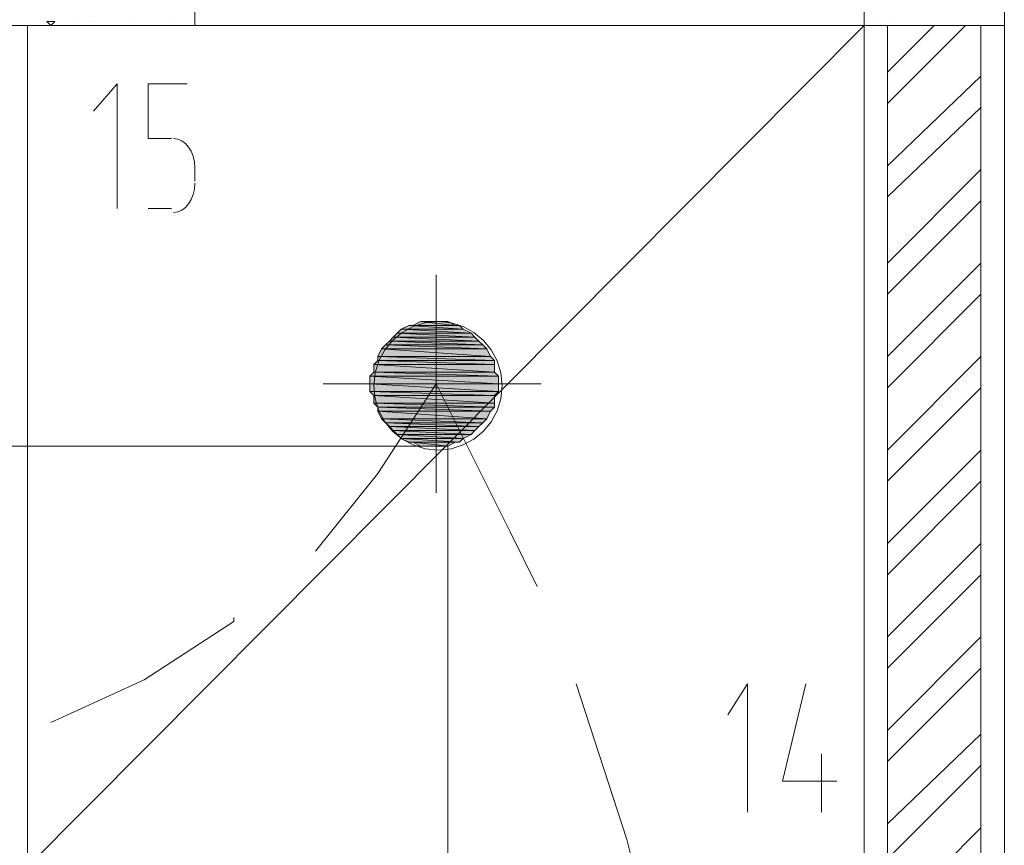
# Model space of a CAD drawing. Header units: millimetres. Extents: x 17 to 403, y 12 to 285.
# Tile 109 of 145: x 300 to 310, y 150 to 159. Entities that reach past the tile are written whole.
import ezdxf

# ---------------------------------------------------------------- set-up
doc = ezdxf.new("R2010")
doc.units = ezdxf.units.MM
doc.layers.add('FILL_FFFFFF', color=7, linetype='Continuous', true_color=0xffffff)
doc.layers.add('LINE_FFFFFF', color=7, linetype='Continuous', true_color=0xffffff)
doc.layers.add('LINE_000000', color=7, linetype='Continuous')

msp = doc.modelspace()

# ---------------------------------------------------------------- hatches: boundary and pattern name
at = {"layer": 'FILL_FFFFFF'}
h = msp.add_hatch(color=7, dxfattribs=at)
h.dxf.hatch_style = 1
h.paths.add_polyline_path([(303.742, 155.533), (304.334, 155.49), (303.657, 155.49), (303.742, 155.533)])
h = msp.add_hatch(color=7, dxfattribs=at)
h.dxf.hatch_style = 1
h.paths.add_polyline_path([(303.784, 155.533), (304.292, 155.533), (303.742, 155.533), (303.784, 155.533)])
h = msp.add_hatch(color=7, dxfattribs=at)
h.dxf.hatch_style = 1
h.paths.add_polyline_path([(304.292, 155.533), (303.742, 155.533), (304.334, 155.49), (304.292, 155.533)])
h = msp.add_hatch(color=7, dxfattribs=at)
h.dxf.hatch_style = 1
h.paths.add_polyline_path([(303.869, 155.575), (304.25, 155.533), (303.784, 155.533), (303.869, 155.575)])
h = msp.add_hatch(color=7, dxfattribs=at)
h.dxf.hatch_style = 1
h.paths.add_polyline_path([(304.25, 155.533), (303.784, 155.533), (304.292, 155.533), (304.25, 155.533)])
h = msp.add_hatch(color=7, dxfattribs=at)
h.dxf.hatch_style = 1
h.paths.add_polyline_path([(303.911, 155.575), (304.165, 155.575), (303.869, 155.575), (303.911, 155.575)])
h = msp.add_hatch(color=7, dxfattribs=at)
h.dxf.hatch_style = 1
h.paths.add_polyline_path([(304.165, 155.575), (303.869, 155.575), (304.25, 155.533), (304.165, 155.575)])
h = msp.add_hatch(color=7, dxfattribs=at)
h.dxf.hatch_style = 1
h.paths.add_polyline_path([(304.038, 155.575), (304.08, 155.575), (303.911, 155.575), (304.038, 155.575)])
h = msp.add_hatch(color=7, dxfattribs=at)
h.dxf.hatch_style = 1
h.paths.add_polyline_path([(304.08, 155.575), (303.911, 155.575), (304.165, 155.575), (304.08, 155.575)])
h = msp.add_hatch(color=7, dxfattribs=at)
h.dxf.hatch_style = 1
h.paths.add_polyline_path([(303.615, 155.448), (304.461, 155.406), (303.572, 155.406), (303.615, 155.448)])
h = msp.add_hatch(color=7, dxfattribs=at)
h.dxf.hatch_style = 1
h.paths.add_polyline_path([(303.657, 155.49), (304.419, 155.448), (303.615, 155.448), (303.657, 155.49)])
h = msp.add_hatch(color=7, dxfattribs=at)
h.dxf.hatch_style = 1
h.paths.add_polyline_path([(304.419, 155.448), (303.615, 155.448), (304.461, 155.406), (304.419, 155.448)])
h = msp.add_hatch(color=7, dxfattribs=at)
h.dxf.hatch_style = 1
h.paths.add_polyline_path([(304.334, 155.49), (303.657, 155.49), (304.419, 155.448), (304.334, 155.49)])
h = msp.add_hatch(color=7, dxfattribs=at)
h.dxf.hatch_style = 1
h.paths.add_polyline_path([(303.488, 155.321), (304.588, 155.279), (303.445, 155.279), (303.488, 155.321)])
h = msp.add_hatch(color=7, dxfattribs=at)
h.dxf.hatch_style = 1
h.paths.add_polyline_path([(303.53, 155.363), (304.546, 155.321), (303.488, 155.321), (303.53, 155.363)])
h = msp.add_hatch(color=7, dxfattribs=at)
h.dxf.hatch_style = 1
h.paths.add_polyline_path([(304.546, 155.321), (303.488, 155.321), (304.588, 155.279), (304.546, 155.321)])
h = msp.add_hatch(color=7, dxfattribs=at)
h.dxf.hatch_style = 1
h.paths.add_polyline_path([(303.572, 155.406), (304.504, 155.363), (303.53, 155.363), (303.572, 155.406)])
h = msp.add_hatch(color=7, dxfattribs=at)
h.dxf.hatch_style = 1
h.paths.add_polyline_path([(304.504, 155.363), (303.53, 155.363), (304.546, 155.321), (304.504, 155.363)])
h = msp.add_hatch(color=7, dxfattribs=at)
h.dxf.hatch_style = 1
h.paths.add_polyline_path([(304.461, 155.406), (303.572, 155.406), (304.504, 155.363), (304.461, 155.406)])
h = msp.add_hatch(color=7, dxfattribs=at)
h.dxf.hatch_style = 1
h.paths.add_polyline_path([(303.445, 155.279), (304.631, 155.194), (303.403, 155.194), (303.445, 155.279)])
h = msp.add_hatch(color=7, dxfattribs=at)
h.dxf.hatch_style = 1
h.paths.add_polyline_path([(304.631, 155.194), (303.403, 155.194), (304.673, 155.152), (304.631, 155.194)])
h = msp.add_hatch(color=7, dxfattribs=at)
h.dxf.hatch_style = 1
h.paths.add_polyline_path([(303.403, 155.194), (304.673, 155.152), (303.403, 155.152), (303.403, 155.194)])
h = msp.add_hatch(color=7, dxfattribs=at)
h.dxf.hatch_style = 1
h.paths.add_polyline_path([(304.588, 155.279), (303.445, 155.279), (304.631, 155.194), (304.588, 155.279)])
h = msp.add_hatch(color=7, dxfattribs=at)
h.dxf.hatch_style = 1
h.paths.add_polyline_path([(303.403, 155.152), (304.673, 155.109), (303.361, 155.109), (303.403, 155.152)])
h = msp.add_hatch(color=7, dxfattribs=at)
h.dxf.hatch_style = 1
h.paths.add_polyline_path([(304.673, 155.109), (303.361, 155.109), (304.673, 155.025), (304.673, 155.109)])
h = msp.add_hatch(color=7, dxfattribs=at)
h.dxf.hatch_style = 1
h.paths.add_polyline_path([(303.361, 155.109), (304.673, 155.025), (303.361, 155.025), (303.361, 155.109)])
h = msp.add_hatch(color=7, dxfattribs=at)
h.dxf.hatch_style = 1
h.paths.add_polyline_path([(304.673, 155.152), (303.403, 155.152), (304.673, 155.109), (304.673, 155.152)])
h = msp.add_hatch(color=7, dxfattribs=at)
h.dxf.hatch_style = 1
h.paths.add_polyline_path([(303.361, 155.025), (304.715, 154.982), (303.318, 154.982), (303.361, 155.025)])
h = msp.add_hatch(color=7, dxfattribs=at)
h.dxf.hatch_style = 1
h.paths.add_polyline_path([(304.715, 154.982), (303.318, 154.982), (304.715, 154.898), (304.715, 154.982)])
h = msp.add_hatch(color=7, dxfattribs=at)
h.dxf.hatch_style = 1
h.paths.add_polyline_path([(303.318, 154.982), (304.715, 154.898), (303.318, 154.898), (303.318, 154.982)])
h = msp.add_hatch(color=7, dxfattribs=at)
h.dxf.hatch_style = 1
h.paths.add_polyline_path([(304.673, 155.025), (303.361, 155.025), (304.715, 154.982), (304.673, 155.025)])
h = msp.add_hatch(color=7, dxfattribs=at)
h.dxf.hatch_style = 1
h.paths.add_polyline_path([(304.715, 154.898), (303.318, 154.898), (304.715, 154.813), (304.715, 154.898)])
h = msp.add_hatch(color=7, dxfattribs=at)
h.dxf.hatch_style = 1
h.paths.add_polyline_path([(303.318, 154.898), (304.715, 154.813), (303.318, 154.813), (303.318, 154.898)])
h = msp.add_hatch(color=7, dxfattribs=at)
h.dxf.hatch_style = 1
h.paths.add_polyline_path([(304.715, 154.813), (303.318, 154.813), (304.673, 154.771), (304.715, 154.813)])
h = msp.add_hatch(color=7, dxfattribs=at)
h.dxf.hatch_style = 1
h.paths.add_polyline_path([(303.318, 154.813), (304.673, 154.771), (303.361, 154.771), (303.318, 154.813)])
h = msp.add_hatch(color=7, dxfattribs=at)
h.dxf.hatch_style = 1
h.paths.add_polyline_path([(304.673, 154.771), (303.361, 154.771), (304.673, 154.686), (304.673, 154.771)])
h = msp.add_hatch(color=7, dxfattribs=at)
h.dxf.hatch_style = 1
h.paths.add_polyline_path([(303.361, 154.771), (304.673, 154.686), (303.361, 154.686), (303.361, 154.771)])
h = msp.add_hatch(color=7, dxfattribs=at)
h.dxf.hatch_style = 1
h.paths.add_polyline_path([(304.673, 154.686), (303.361, 154.686), (304.673, 154.644), (304.673, 154.686)])
h = msp.add_hatch(color=7, dxfattribs=at)
h.dxf.hatch_style = 1
h.paths.add_polyline_path([(303.361, 154.686), (304.673, 154.644), (303.403, 154.644), (303.361, 154.686)])
h = msp.add_hatch(color=7, dxfattribs=at)
h.dxf.hatch_style = 1
h.paths.add_polyline_path([(304.673, 154.644), (303.403, 154.644), (304.631, 154.601), (304.673, 154.644)])
h = msp.add_hatch(color=7, dxfattribs=at)
h.dxf.hatch_style = 1
h.paths.add_polyline_path([(303.403, 154.644), (304.631, 154.601), (303.403, 154.601), (303.403, 154.644)])
h = msp.add_hatch(color=7, dxfattribs=at)
h.dxf.hatch_style = 1
h.paths.add_polyline_path([(304.631, 154.601), (303.403, 154.601), (304.588, 154.517), (304.631, 154.601)])
h = msp.add_hatch(color=7, dxfattribs=at)
h.dxf.hatch_style = 1
h.paths.add_polyline_path([(303.403, 154.601), (304.588, 154.517), (303.445, 154.517), (303.403, 154.601)])
h = msp.add_hatch(color=7, dxfattribs=at)
h.dxf.hatch_style = 1
h.paths.add_polyline_path([(304.588, 154.517), (303.445, 154.517), (304.546, 154.474), (304.588, 154.517)])
h = msp.add_hatch(color=7, dxfattribs=at)
h.dxf.hatch_style = 1
h.paths.add_polyline_path([(303.445, 154.517), (304.546, 154.474), (303.488, 154.474), (303.445, 154.517)])
h = msp.add_hatch(color=7, dxfattribs=at)
h.dxf.hatch_style = 1
h.paths.add_polyline_path([(304.546, 154.474), (303.488, 154.474), (304.504, 154.432), (304.546, 154.474)])
h = msp.add_hatch(color=7, dxfattribs=at)
h.dxf.hatch_style = 1
h.paths.add_polyline_path([(303.488, 154.474), (304.504, 154.432), (303.53, 154.432), (303.488, 154.474)])
h = msp.add_hatch(color=7, dxfattribs=at)
h.dxf.hatch_style = 1
h.paths.add_polyline_path([(304.504, 154.432), (303.53, 154.432), (304.461, 154.39), (304.504, 154.432)])
h = msp.add_hatch(color=7, dxfattribs=at)
h.dxf.hatch_style = 1
h.paths.add_polyline_path([(303.53, 154.432), (304.461, 154.39), (303.572, 154.39), (303.53, 154.432)])
h = msp.add_hatch(color=7, dxfattribs=at)
h.dxf.hatch_style = 1
h.paths.add_polyline_path([(304.461, 154.39), (303.572, 154.39), (304.419, 154.347), (304.461, 154.39)])
h = msp.add_hatch(color=7, dxfattribs=at)
h.dxf.hatch_style = 1
h.paths.add_polyline_path([(303.572, 154.39), (304.419, 154.347), (303.615, 154.347), (303.572, 154.39)])
h = msp.add_hatch(color=7, dxfattribs=at)
h.dxf.hatch_style = 1
h.paths.add_polyline_path([(304.419, 154.347), (303.615, 154.347), (304.334, 154.305), (304.419, 154.347)])
h = msp.add_hatch(color=7, dxfattribs=at)
h.dxf.hatch_style = 1
h.paths.add_polyline_path([(303.615, 154.347), (304.334, 154.305), (303.657, 154.305), (303.615, 154.347)])
h = msp.add_hatch(color=7, dxfattribs=at)
h.dxf.hatch_style = 1
h.paths.add_polyline_path([(304.334, 154.305), (303.657, 154.305), (304.292, 154.263), (304.334, 154.305)])
h = msp.add_hatch(color=7, dxfattribs=at)
h.dxf.hatch_style = 1
h.paths.add_polyline_path([(303.657, 154.305), (304.292, 154.263), (303.742, 154.263), (303.657, 154.305)])
h = msp.add_hatch(color=7, dxfattribs=at)
h.dxf.hatch_style = 1
h.paths.add_polyline_path([(304.292, 154.263), (303.742, 154.263), (304.25, 154.263), (304.292, 154.263)])
h = msp.add_hatch(color=7, dxfattribs=at)
h.dxf.hatch_style = 1
h.paths.add_polyline_path([(303.742, 154.263), (304.25, 154.263), (303.784, 154.263), (303.742, 154.263)])
h = msp.add_hatch(color=7, dxfattribs=at)
h.dxf.hatch_style = 1
h.paths.add_polyline_path([(304.25, 154.263), (303.784, 154.263), (304.165, 154.22), (304.25, 154.263)])
h = msp.add_hatch(color=7, dxfattribs=at)
h.dxf.hatch_style = 1
h.paths.add_polyline_path([(303.784, 154.263), (304.165, 154.22), (303.869, 154.22), (303.784, 154.263)])
h = msp.add_hatch(color=7, dxfattribs=at)
h.dxf.hatch_style = 1
h.paths.add_polyline_path([(303.869, 154.22), (303.911, 154.22), (304.08, 154.22), (303.869, 154.22)])
h = msp.add_hatch(color=7, dxfattribs=at)
h.dxf.hatch_style = 1
h.paths.add_polyline_path([(303.869, 154.22), (304.165, 154.22), (304.08, 154.22), (303.869, 154.22)])
h = msp.add_hatch(color=7, dxfattribs=at)
h.dxf.hatch_style = 1
h.paths.add_polyline_path([(303.911, 154.22), (304.08, 154.22), (304.038, 154.22), (303.911, 154.22)])

# ---------------------------------------------------------------- linework, layer by layer
at = {"layer": 'LINE_000000', "lineweight": 0}
for p, q in [((310.219, 172.043), (310.219, 154.517)), ((299.762, 158.835), (299.762, 158.835)), ((299.847, 158.792), (299.805, 158.835)), ((299.889, 158.835), (299.805, 158.835)), ((299.847, 158.792), (299.889, 158.835)), ((300.101, 158.835), (300.101, 158.835)), ((300.27, 158.835), (300.27, 158.835)), ((300.736, 158.835), (300.736, 158.835)), ((301.159, 158.835), (301.159, 158.835)), ((308.822, 158.835), (308.822, 158.835)), ((308.991, 158.835), (308.991, 158.835)), ((308.695, 158.792), (295.36, 158.792)), ((308.949, 158.284), (309.457, 158.792)), ((308.949, 157.946), (309.795, 158.792)), ((308.949, 157.268), (309.965, 158.242)), ((308.949, 156.93), (309.965, 157.903)), ((301.413, 157.099), (301.413, 157.268)), ((308.949, 156.21), (309.965, 157.226)), ((300.905, 156.803), (301.159, 156.803)), ((308.949, 155.871), (309.965, 156.887)), ((308.949, 155.194), (309.965, 156.21)), ((304.038, 156.083), (304.038, 153.712)), ((308.949, 154.855), (309.965, 155.871)), ((308.949, 154.178), (309.965, 155.194)), ((302.81, 154.898), (305.181, 154.898)), ((302.853, 154.898), (305.181, 154.898)), ((308.949, 153.839), (309.965, 154.855)), ((308.949, 153.162), (309.965, 154.178)), ((308.949, 152.823), (309.965, 153.839)), ((308.949, 152.146), (309.965, 153.162)), ((308.949, 151.807), (309.965, 152.823)), ((308.949, 151.13), (309.965, 152.146)), ((308.949, 150.791), (309.965, 151.807)), ((310.219, 151.596), (310.219, 148.675)), ((308.949, 150.114), (309.965, 151.088)), ((308.229, 150.876), (308.229, 150.241)), ((308.949, 149.733), (309.965, 150.749)), ((308.949, 149.056), (309.965, 150.072))]:
    msp.add_line(p, q, dxfattribs=at)
for points in [[(308.695, 158.792), (310.219, 158.792), (310.219, 164.846), (308.695, 164.846), (308.695, 158.792)], [(301.413, 158.792), (301.413, 159.978), (298.365, 159.978), (298.365, 158.792), (301.413, 158.792)], [(299.593, 158.792), (299.593, 149.648), (297.053, 149.648), (297.053, 158.792), (299.593, 158.792)], [(299.593, 149.648), (308.695, 158.792), (299.593, 158.792), (299.593, 149.648)], [(299.593, 149.648), (299.593, 158.792), (308.695, 158.792), (308.695, 149.648), (299.593, 149.648)], [(308.949, 132.461), (309.965, 132.461), (309.965, 158.792), (308.949, 158.792), (308.949, 132.461)], [(304.758, 154.877), (304.743, 155.017), (304.703, 155.148), (304.638, 155.267), (304.553, 155.37), (304.45, 155.456), (304.331, 155.52), (304.2, 155.561), (304.059, 155.575), (303.918, 155.561), (303.787, 155.52), (303.669, 155.456), (303.565, 155.37), (303.48, 155.267), (303.416, 155.148), (303.375, 155.017), (303.361, 154.877), (303.375, 154.736), (303.416, 154.605), (303.48, 154.486), (303.565, 154.383), (303.669, 154.297), (303.787, 154.233), (303.918, 154.192), (304.059, 154.178), (304.2, 154.192), (304.331, 154.233), (304.45, 154.297), (304.553, 154.383), (304.638, 154.486), (304.703, 154.605), (304.743, 154.736), (304.758, 154.877)]]:
    msp.add_lwpolyline(points, close=True, dxfattribs=at)
for points in [[(310.219, 130.429), (310.219, 158.792), (308.695, 158.792), (308.695, 130.429)], [(300.567, 156.803), (300.567, 158.157), (300.313, 157.861)], [(301.159, 157.565), (300.905, 157.565), (300.905, 158.157), (301.329, 158.157)], [(301.413, 157.247), (301.409, 157.311), (301.395, 157.371), (301.374, 157.425), (301.345, 157.472), (301.311, 157.51), (301.271, 157.54), (301.227, 157.558), (301.18, 157.565)], [(301.18, 156.76), (301.227, 156.767), (301.271, 156.785), (301.311, 156.815), (301.345, 156.853), (301.374, 156.9), (301.395, 156.954), (301.409, 157.014), (301.413, 157.078)], [(302.726, 153.077), (303.403, 153.924), (304.038, 154.898)], [(305.139, 152.696), (304.842, 153.289), (304.038, 154.898)], [(292.015, 154.22), (304.165, 154.22), (304.165, 132.461), (299.593, 132.461)], [(299.847, 151.215), (300.863, 151.68), (301.837, 152.315), (301.837, 152.358)], [(306.239, 149.437), (306.112, 149.945), (305.562, 151.638)], [(307.425, 150.241), (307.425, 151.638), (307.213, 151.299)], [(308.06, 151.638), (307.806, 150.58), (308.398, 150.58)]]:
    msp.add_lwpolyline(points, dxfattribs=at)
at = {"layer": 'LINE_FFFFFF', "lineweight": 0}
for points in [[(303.742, 155.533), (304.334, 155.49), (303.657, 155.49), (303.742, 155.533)], [(303.784, 155.533), (304.292, 155.533), (303.742, 155.533), (303.784, 155.533)], [(304.292, 155.533), (303.742, 155.533), (304.334, 155.49), (304.292, 155.533)], [(303.869, 155.575), (304.25, 155.533), (303.784, 155.533), (303.869, 155.575)], [(304.25, 155.533), (303.784, 155.533), (304.292, 155.533), (304.25, 155.533)], [(303.911, 155.575), (304.165, 155.575), (303.869, 155.575), (303.911, 155.575)], [(304.165, 155.575), (303.869, 155.575), (304.25, 155.533), (304.165, 155.575)], [(304.038, 155.575), (304.08, 155.575), (303.911, 155.575), (304.038, 155.575)], [(304.08, 155.575), (303.911, 155.575), (304.165, 155.575), (304.08, 155.575)], [(303.615, 155.448), (304.461, 155.406), (303.572, 155.406), (303.615, 155.448)], [(303.657, 155.49), (304.419, 155.448), (303.615, 155.448), (303.657, 155.49)], [(304.419, 155.448), (303.615, 155.448), (304.461, 155.406), (304.419, 155.448)], [(304.334, 155.49), (303.657, 155.49), (304.419, 155.448), (304.334, 155.49)], [(303.488, 155.321), (304.588, 155.279), (303.445, 155.279), (303.488, 155.321)], [(303.53, 155.363), (304.546, 155.321), (303.488, 155.321), (303.53, 155.363)], [(304.546, 155.321), (303.488, 155.321), (304.588, 155.279), (304.546, 155.321)], [(303.572, 155.406), (304.504, 155.363), (303.53, 155.363), (303.572, 155.406)], [(304.504, 155.363), (303.53, 155.363), (304.546, 155.321), (304.504, 155.363)], [(304.461, 155.406), (303.572, 155.406), (304.504, 155.363), (304.461, 155.406)], [(303.445, 155.279), (304.631, 155.194), (303.403, 155.194), (303.445, 155.279)], [(304.631, 155.194), (303.403, 155.194), (304.673, 155.152), (304.631, 155.194)], [(303.403, 155.194), (304.673, 155.152), (303.403, 155.152), (303.403, 155.194)], [(304.588, 155.279), (303.445, 155.279), (304.631, 155.194), (304.588, 155.279)], [(303.403, 155.152), (304.673, 155.109), (303.361, 155.109), (303.403, 155.152)], [(304.673, 155.109), (303.361, 155.109), (304.673, 155.025), (304.673, 155.109)], [(303.361, 155.109), (304.673, 155.025), (303.361, 155.025), (303.361, 155.109)], [(304.673, 155.152), (303.403, 155.152), (304.673, 155.109), (304.673, 155.152)], [(303.361, 155.025), (304.715, 154.982), (303.318, 154.982), (303.361, 155.025)], [(304.715, 154.982), (303.318, 154.982), (304.715, 154.898), (304.715, 154.982)], [(303.318, 154.982), (304.715, 154.898), (303.318, 154.898), (303.318, 154.982)], [(304.673, 155.025), (303.361, 155.025), (304.715, 154.982), (304.673, 155.025)], [(304.715, 154.898), (303.318, 154.898), (304.715, 154.813), (304.715, 154.898)], [(303.318, 154.898), (304.715, 154.813), (303.318, 154.813), (303.318, 154.898)], [(304.715, 154.813), (303.318, 154.813), (304.673, 154.771), (304.715, 154.813)], [(303.318, 154.813), (304.673, 154.771), (303.361, 154.771), (303.318, 154.813)], [(304.673, 154.771), (303.361, 154.771), (304.673, 154.686), (304.673, 154.771)], [(303.361, 154.771), (304.673, 154.686), (303.361, 154.686), (303.361, 154.771)], [(304.673, 154.686), (303.361, 154.686), (304.673, 154.644), (304.673, 154.686)], [(303.361, 154.686), (304.673, 154.644), (303.403, 154.644), (303.361, 154.686)], [(304.673, 154.644), (303.403, 154.644), (304.631, 154.601), (304.673, 154.644)], [(303.403, 154.644), (304.631, 154.601), (303.403, 154.601), (303.403, 154.644)], [(304.631, 154.601), (303.403, 154.601), (304.588, 154.517), (304.631, 154.601)], [(303.403, 154.601), (304.588, 154.517), (303.445, 154.517), (303.403, 154.601)], [(304.588, 154.517), (303.445, 154.517), (304.546, 154.474), (304.588, 154.517)], [(303.445, 154.517), (304.546, 154.474), (303.488, 154.474), (303.445, 154.517)], [(304.546, 154.474), (303.488, 154.474), (304.504, 154.432), (304.546, 154.474)], [(303.488, 154.474), (304.504, 154.432), (303.53, 154.432), (303.488, 154.474)], [(304.504, 154.432), (303.53, 154.432), (304.461, 154.39), (304.504, 154.432)], [(303.53, 154.432), (304.461, 154.39), (303.572, 154.39), (303.53, 154.432)], [(304.461, 154.39), (303.572, 154.39), (304.419, 154.347), (304.461, 154.39)], [(303.572, 154.39), (304.419, 154.347), (303.615, 154.347), (303.572, 154.39)], [(304.419, 154.347), (303.615, 154.347), (304.334, 154.305), (304.419, 154.347)], [(303.615, 154.347), (304.334, 154.305), (303.657, 154.305), (303.615, 154.347)], [(304.334, 154.305), (303.657, 154.305), (304.292, 154.263), (304.334, 154.305)], [(303.657, 154.305), (304.292, 154.263), (303.742, 154.263), (303.657, 154.305)], [(304.292, 154.263), (303.742, 154.263), (304.25, 154.263), (304.292, 154.263)], [(303.742, 154.263), (304.25, 154.263), (303.784, 154.263), (303.742, 154.263)], [(304.25, 154.263), (303.784, 154.263), (304.165, 154.22), (304.25, 154.263)], [(303.784, 154.263), (304.165, 154.22), (303.869, 154.22), (303.784, 154.263)], [(303.869, 154.22), (303.911, 154.22), (304.08, 154.22), (303.869, 154.22)], [(303.869, 154.22), (304.165, 154.22), (304.08, 154.22), (303.869, 154.22)], [(303.911, 154.22), (304.08, 154.22), (304.038, 154.22), (303.911, 154.22)]]:
    msp.add_lwpolyline(points, close=True, dxfattribs=at)

doc.saveas('drawing.dxf')
